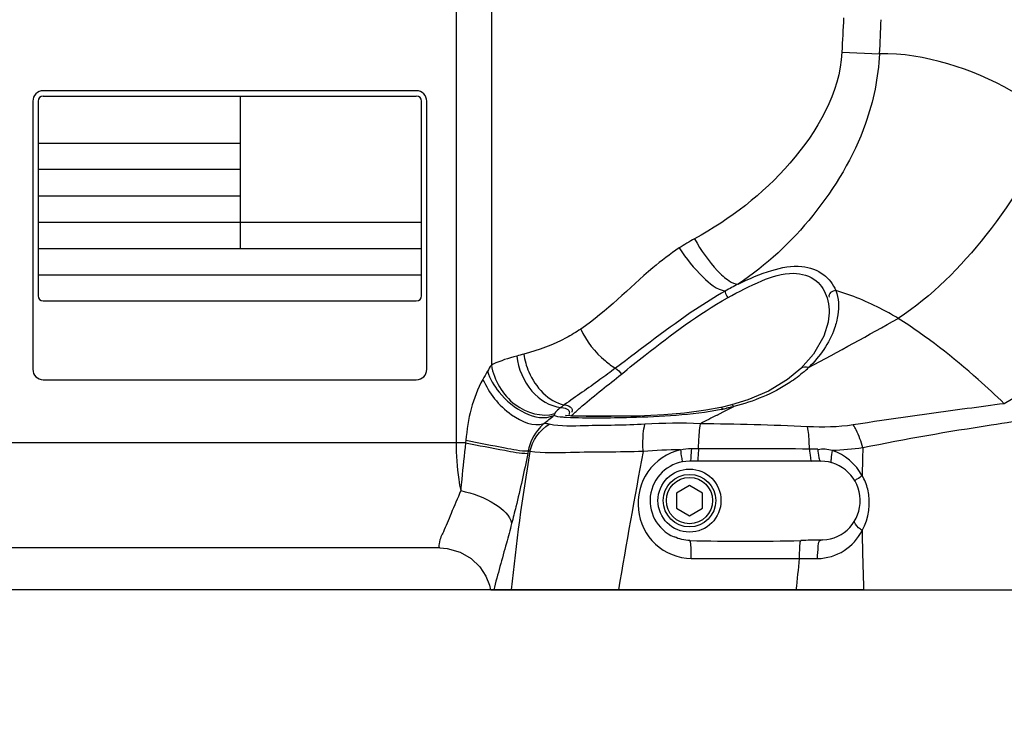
# Model space of a CAD drawing. Header units: millimetres. Extents: x 0 to 11890, y 0 to 8410.
# Tile 89 of 130: x 6231 to 6419, y 4562 to 4696. Entities that reach past the tile are written whole.
import ezdxf

# ---------------------------------------------------------------- set-up
doc = ezdxf.new("R2010")
doc.units = ezdxf.units.MM
doc.header["$LTSCALE"] = 653.95
doc.layers.get('0').update_dxf_attribs({"linetype": 'CONTINUOUS'})
for name, color, linetype in [('304103000011DXF_CONTINUOUS_LINE', 7, 'CONTINUOUS'), ('304112000251DXF_CONTINUOUS_LINE', 7, 'CONTINUOUS'), ('501023000001DXF_CONTINUOUS_LINE', 7, 'CONTINUOUS'), ('504021000002DXF_CONTINUOUS_LINE', 7, 'CONTINUOUS'), ('JISHUZILIAO_DXF_DIMENSION', 7, 'CONTINUOUS')]:
    doc.layers.add(name, color=color, linetype=linetype)
doc.styles.get("Standard").update_dxf_attribs({"font": 'txt', "width": 0.7})
doc.dimstyles.new('DIMSTYLE_14', dxfattribs={"dimtxt": 85, "dimasz": 60, "dimexe": 1, "dimexo": 0, "dimgap": 2.125, "dimtad": 1, "dimdsep": 46, "dimtxsty": 'Standard', "dimblk": '_FILLED', "dimblk1": '_FILLED', "dimblk2": '_FILLED', "dimcen": 0.09, "dimclrt": 5, "dimazin": 2, "dimtp": 0.8, "dimtm": 0.8, "dimtfac": 1, "dimtofl": 0, "dimtmove": 0, "dimatfit": 3, "dimldrblk": '_FILLED', "dimfxl": 1, "dimtolj": 1, "dimarcsym": 0})
doc.dimstyles.new('DIMSTYLE_15', dxfattribs={"dimtxt": 85, "dimasz": 60, "dimexe": 1, "dimexo": 0, "dimgap": 2.125, "dimtad": 1, "dimdsep": 46, "dimtxsty": 'Standard', "dimblk": '_FILLED', "dimblk1": '_FILLED', "dimblk2": '_FILLED', "dimcen": 0.09, "dimclrt": 5, "dimazin": 2, "dimtp": 1.2, "dimtm": 1.2, "dimtfac": 1, "dimtofl": 0, "dimtmove": 0, "dimatfit": 3, "dimldrblk": '_FILLED', "dimfxl": 1, "dimtolj": 1, "dimarcsym": 0})
doc.dimstyles.new('DIMSTYLE_7', dxfattribs={"dimtxt": 85, "dimasz": 60, "dimexe": 1, "dimexo": 0, "dimgap": 2.125, "dimtad": 0, "dimtih": 1, "dimtoh": 1, "dimdsep": 46, "dimtxsty": 'Standard', "dimblk": '_FILLED', "dimblk1": '_FILLED', "dimblk2": '_FILLED', "dimcen": 0.09, "dimclrt": 5, "dimazin": 2, "dimtp": 0.1, "dimtm": 0.1, "dimtfac": 1, "dimtofl": 0, "dimtmove": 0, "dimatfit": 3, "dimldrblk": '_FILLED', "dimfxl": 1, "dimtolj": 1, "dimarcsym": 0})
doc.dimstyles.new('DIMSTYLE_8', dxfattribs={"dimtxt": 85, "dimasz": 60, "dimexe": 1, "dimexo": 0, "dimgap": 2.125, "dimtad": 0, "dimtih": 1, "dimtoh": 1, "dimdec": 1, "dimdsep": 46, "dimtxsty": 'Standard', "dimblk": '_FILLED', "dimblk1": '_FILLED', "dimblk2": '_FILLED', "dimcen": 0.09, "dimclrt": 5, "dimazin": 2, "dimtp": 0.5, "dimtm": 0.5, "dimtfac": 1, "dimtdec": 1, "dimtofl": 0, "dimtmove": 0, "dimatfit": 3, "dimldrblk": '_FILLED', "dimfxl": 1, "dimtolj": 1, "dimarcsym": 0})

# ---------------------------------------------------------------- blocks, each defined once
blk = doc.blocks.new('*D17')
at = {"layer": 'JISHUZILIAO_DXF_DIMENSION', "color": 2, "linetype": 'Continuous', "transparency": 16777216}
blk.add_line((5346.74, 4458.61), (4994.01, 4458.61), dxfattribs=at)
blk = doc.blocks.new('_FILLED')
at = {"color": 0, "linetype": 'ByBlock'}
blk.add_solid([(0, 0), (-1, 0.1667), (-1, -0.1667)], dxfattribs=at)
blk = doc.blocks.new('*D18')
at = {"layer": 'JISHUZILIAO_DXF_DIMENSION', "color": 2, "linetype": 'Continuous', "transparency": 16777216}
blk.add_line((6391.87, 4587.3), (4994.01, 4587.3), dxfattribs=at)
blk = doc.blocks.new('*D26')
at = {"layer": 'JISHUZILIAO_DXF_DIMENSION', "color": 2, "linetype": 'Continuous', "transparency": 16777216}
for p, q in [((6673.72, 5042.3), (6064.59, 5042.3)), ((6074.59, 5042.3), (6074.59, 4814.8)), ((6074.59, 4587.3), (6074.59, 4814.8)), ((6391.87, 4587.3), (6064.59, 4587.3))]:
    blk.add_line(p, q, dxfattribs=at)
at = {"layer": 'JISHUZILIAO_DXF_DIMENSION', "color": 2, "linetype": 'Continuous', "transparency": 16777216, "xscale": 60, "yscale": 60, "zscale": 60}
for p, rotation in [((6074.59, 5042.3), 90), ((6074.59, 4587.3), 270)]:
    blk.add_blockref('_FILLED', p, dxfattribs=dict(at, rotation=rotation))
blk = doc.blocks.new('*D29')
at = {"layer": 'JISHUZILIAO_DXF_DIMENSION', "color": 2, "linetype": 'Continuous', "transparency": 16777216}
for p, q in [((6852.12, 6104.3), (5782.02, 6104.3)), ((5792.02, 6104.3), (5792.02, 5345.8)), ((5792.02, 4587.3), (5792.02, 5345.8)), ((6391.87, 4587.3), (5782.02, 4587.3))]:
    blk.add_line(p, q, dxfattribs=at)
at = {"layer": 'JISHUZILIAO_DXF_DIMENSION', "color": 2, "linetype": 'Continuous', "transparency": 16777216, "xscale": 60, "yscale": 60, "zscale": 60}
for p, rotation in [((5792.02, 6104.3), 90), ((5792.02, 4587.3), 270)]:
    blk.add_blockref('_FILLED', p, dxfattribs=dict(at, rotation=rotation))

msp = doc.modelspace()

# ---------------------------------------------------------------- linework, layer by layer
at = {"color": 2, "linetype": 'Continuous'}
msp.add_arc((6713.715, 5042.3), 1602.087, 295, 180, dxfattribs=at)
at = {"layer": '304103000011DXF_CONTINUOUS_LINE', "color": 9, "linetype": 'Continuous'}
for p, q in [((6314.299, 4715.3), (6314.299, 4615.3)), ((6321.004, 4715.3), (6321.004, 4630.085)), ((6387.723, 4689.667), (6394.857, 4689.36)), ((6321.321, 4630.245), (6321.004, 4630.085)), ((6365.144, 4621.18), (6366.912, 4622.085)), ((6366.912, 4622.084), (6367.136, 4622.199)), ((6333.093, 4620.924), (6333.062, 4620.86)), ((6336.253, 4620.431), (6349.402, 4620.431)), ((6363.971, 4620.579), (6365.144, 4621.18)), ((6316.109, 4615.3), (6228.715, 4615.3)), ((6316.151, 4615.776), (6316.109, 4615.3)), ((6328.022, 4613.759), (6327.929, 4613.292))]:
    msp.add_line(p, q, dxfattribs=at)
at = {"layer": '304103000011DXF_CONTINUOUS_LINE', "color": 7, "linetype": 'Continuous'}
for p, q in [((6385.095, 4638.301), (6385.091, 4638.281)), ((6383.715, 4611.8), (6358.715, 4611.8)), ((6311.216, 4595.3), (6228.715, 4595.3)), ((6311.269, 4595.299), (6312.563, 4595.203)), ((6319.963, 4589.948), (6320.652, 4588.186)), ((6320.651, 4588.19), (6320.854, 4587.3)), ((6320.652, 4588.186), (6320.854, 4587.3)), ((6320.874, 4587.3), (6490.215, 4587.3))]:
    msp.add_line(p, q, dxfattribs=at)
for points in [[(6385.091, 4638.281), (6384.27, 4635.576), (6382.304, 4632.149), (6379.945, 4629.463)], [(6379.945, 4629.463), (6377.396, 4627.349), (6373.763, 4625.158), (6369.796, 4623.475), (6366.689, 4622.519)], [(6366.689, 4622.519), (6366.475, 4622.463), (6365.011, 4622.106), (6364.703, 4622.037)], [(6364.702, 4622.037), (6361.845, 4621.497), (6357.778, 4620.971), (6353.858, 4620.647), (6350.177, 4620.456), (6346.808, 4620.349), (6343.807, 4620.298), (6341.211, 4620.283), (6339.039, 4620.299), (6337.303, 4620.343), (6336.01, 4620.419), (6335.186, 4620.518), (6335.086, 4620.538)], [(6384.098, 4596.809), (6383.893, 4596.801), (6383.691, 4596.797)], [(6311.216, 4595.3), (6312.615, 4595.199), (6315.081, 4594.507)], [(6315.081, 4594.507), (6317.177, 4593.285), (6318.814, 4591.705), (6319.963, 4589.948)]]:
    msp.add_lwpolyline(points, dxfattribs=at)
at = {"layer": '304103000011DXF_CONTINUOUS_LINE', "color": 9, "linetype": 'Continuous'}
for centre, radius, start, end in [((8128.522, 4603.786), 1742.917, 176.962073, 177.175635), ((8430.989, 4603.594), 2037.938, 177.406059, 177.588033), ((6364.964, 4646.674), 23.678, 311.0655, 313.8822), ((6262.39, 4708.122), 112.479, 307.59094, 308.83644), ((6339.973, 4615.408), 6.25, 126.51495, 126.93842), ((6926.389, 3523.414), 1232.917, 117.140125, 117.306541), ((6355.706, 4665.745), 45.013, 281.62433, 281.96004), ((6362.626, 4636.464), 14.929, 279.25147, 282.03878), ((6734.259, 4545.291), 411.629, 170.43973, 174.14249), ((6325.09, 4603.913), 10.273, 71.51089, 73.41703), ((8213.265, 4267.479), 1895.265, 169.475629, 170.285016), ((6358.994, 4492.754), 121.245, 90.94351, 94.30925), ((6360.308, 4078.449), 535.707, 89.98559, 90.13126), ((6356.146, -3645.42), 8259.577, 89.8236937, 89.9701906), ((6781.071, 4603.779), 389.511, 178.4481, 179.22589), ((6830.983, 4603.843), 439.426, 180.68517, 182.15752), ((4795.555, 4753.784), 1592.224, 353.998133, 354.214068)]:
    msp.add_arc(centre, radius, start, end, dxfattribs=at)
at = {"layer": '304103000011DXF_CONTINUOUS_LINE', "color": 7, "linetype": 'Continuous'}
for centre, radius, start, end in [((6358.715, 4604.3), 7.5, 90, 247.08295), ((6383.715, 4604.3), 7.5, 272.92095, 90), ((6369.389, 4959.745), 363.188, 268.32916, 271.66271)]:
    msp.add_arc(centre, radius, start, end, dxfattribs=at)
at = {"layer": '304103000011DXF_CONTINUOUS_LINE', "color": 9, "linetype": 'Continuous'}
for points, knots in [([(6387.723, 4689.667), (6387.34, 4681.904), (6378.827, 4667.305), (6366.47, 4657.839), (6359.692, 4654.134)], [0, 0, 0, 0, 0.5015598, 1, 1, 1, 1]), ([(6394.857, 4689.36), (6394.69, 4684.836), (6392.316, 4673.634), (6383.076, 4658.212), (6373.352, 4649.032), (6367.97, 4645.499)], [0, 0, 0, 0, 0.2560474, 0.6358458, 1, 1, 1, 1]), ([(6428.413, 4676.836), (6425.766, 4678.813), (6415.731, 4685.413), (6403.6, 4689.463), (6394.857, 4689.36)], [0, 0, 0, 0, 0.2742192, 1, 1, 1, 1]), ([(6428.413, 4676.836), (6424.949, 4668.998), (6416.496, 4654.965), (6404.862, 4643.189), (6398.457, 4638.97)], [0, 0, 0, 0, 0.5277111, 1, 1, 1, 1]), ([(6359.692, 4654.134), (6360.895, 4651.931), (6362.91, 4649.009), (6365.876, 4646.278), (6367.359, 4645.492), (6367.97, 4645.499)], [0, 0, 0, 0, 0.6156107, 0.8501858, 1, 1, 1, 1]), ([(6356.781, 4652.383), (6355.027, 4651.237), (6348.596, 4646.284), (6342.997, 4640.307), (6338.014, 4636.954)], [0, 0, 0, 0, 0.2586441, 1, 1, 1, 1]), ([(6356.781, 4652.383), (6358.057, 4650.365), (6360.586, 4647.313), (6363.88, 4644.463), (6365.513, 4644.176)], [0, 0, 0, 0, 0.590137, 1, 1, 1, 1]), ([(6367.97, 4645.499), (6370.049, 4646.505), (6373.923, 4648.207), (6379.667, 4649.35), (6384.353, 4647.776), (6386.068, 4645.439), (6386.57, 4644.276)], [0, 0, 0, 0, 0.3310041, 0.6068486, 0.8183906, 1, 1, 1, 1]), ([(6365.954, 4642.881), (6368.078, 4644.064), (6372.044, 4646.144), (6377.886, 4648.116), (6383.001, 4646.724), (6384.536, 4644.113), (6384.921, 4642.882)], [0, 0, 0, 0, 0.332985, 0.6163958, 0.8232543, 1, 1, 1, 1]), ([(6365.513, 4644.176), (6363.575, 4643.092), (6356.374, 4638.54), (6349.683, 4633.271), (6344.644, 4629.511)], [0, 0, 0, 0, 0.2609811, 1, 1, 1, 1]), ([(6345.755, 4628.37), (6347.262, 4629.585), (6353.731, 4634.764), (6360.398, 4639.788), (6365.954, 4642.881)], [0, 0, 0, 0, 0.233342, 1, 1, 1, 1]), ([(6365.513, 4644.176), (6365.515, 4644.116), (6365.56, 4643.697), (6365.763, 4643.31), (6365.946, 4643.001)], [0, 0, 0, 0, 0.1421762, 1, 1, 1, 1]), ([(6386.57, 4644.276), (6386.221, 4644.21), (6385.528, 4644.119), (6385.193, 4643.319), (6385.314, 4643.046)], [0, 0, 0, 0, 0.544007, 1, 1, 1, 1]), ([(6398.457, 4638.97), (6397.496, 4639.557), (6393.716, 4641.702), (6389.66, 4643.369), (6386.57, 4644.276)], [0, 0, 0, 0, 0.2590393, 1, 1, 1, 1]), ([(6446.236, 4644.34), (6444.003, 4642.151), (6435.43, 4634.206), (6426.068, 4627.026), (6418.647, 4622.747)], [0, 0, 0, 0, 0.2674485, 1, 1, 1, 1]), ([(6386.963, 4639.634), (6386.834, 4638.774), (6385.862, 4635.014), (6383.527, 4631.692), (6381.377, 4629.608)], [0, 0, 0, 0, 0.225055, 1, 1, 1, 1]), ([(6418.647, 4622.747), (6417.02, 4624.304), (6410.703, 4630.197), (6403.847, 4635.54), (6398.457, 4638.97)], [0, 0, 0, 0, 0.2606598, 1, 1, 1, 1]), ([(6338.014, 4636.954), (6337.121, 4636.353), (6333.748, 4634.274), (6329.967, 4632.958), (6327.194, 4632.19)], [0, 0, 0, 0, 0.2722073, 1, 1, 1, 1]), ([(6338.014, 4636.954), (6339.099, 4634.635), (6341.228, 4631.862), (6343.959, 4629.905), (6344.644, 4629.511)], [0, 0, 0, 0, 0.7642018, 1, 1, 1, 1]), ([(6325.826, 4631.812), (6326.129, 4629.411), (6327.912, 4624.983), (6332.129, 4622.245), (6334.225, 4622.039)], [0, 0, 0, 0, 0.5346962, 1, 1, 1, 1]), ([(6327.194, 4632.19), (6327.348, 4631.031), (6328.409, 4626.953), (6331.862, 4623.129), (6334.879, 4622.52)], [0, 0, 0, 0, 0.2752193, 1, 1, 1, 1]), ([(6321.004, 4630.085), (6321.513, 4627.204), (6324.456, 4621.959), (6330.605, 4620.121), (6333.062, 4620.86)], [0, 0, 0, 0, 0.5327525, 1, 1, 1, 1]), ([(6320.245, 4628.906), (6320.762, 4627.478), (6323.224, 4622.959), (6329.445, 4619.03), (6332.926, 4620.508)], [0, 0, 0, 0, 0.2864884, 1, 1, 1, 1]), ([(6344.644, 4629.511), (6343.656, 4628.775), (6340.44, 4626.39), (6337.131, 4624.135), (6334.879, 4622.52)], [0, 0, 0, 0, 0.3077573, 1, 1, 1, 1]), ([(6336.75, 4620.933), (6337.252, 4621.41), (6340.209, 4623.946), (6343.264, 4626.36), (6345.755, 4628.37)], [0, 0, 0, 0, 0.1778344, 1, 1, 1, 1]), ([(6380.519, 4628.822), (6379.664, 4628.077), (6375.66, 4625.054), (6370.882, 4623.17), (6367.136, 4622.199)], [0, 0, 0, 0, 0.2265989, 1, 1, 1, 1]), ([(6319.38, 4627.375), (6320.585, 4624.742), (6323.593, 4620.759), (6329.016, 4618.264), (6331.005, 4618.995)], [0, 0, 0, 0, 0.5774828, 1, 1, 1, 1]), ([(6334.879, 4622.52), (6334.763, 4622.437), (6334.553, 4622.286), (6334.346, 4622.131), (6334.257, 4622.055)], [0, 0, 0, 0, 0.5502856, 1, 1, 1, 1]), ([(6367.136, 4622.199), (6367.021, 4622.17), (6366.79, 4622.111), (6366.559, 4622.053), (6366.443, 4622.024)], [0, 0, 0, 0, 0.499305, 1, 1, 1, 1]), ([(6367.136, 4622.199), (6367.069, 4622.296), (6366.958, 4622.447), (6366.759, 4622.538), (6366.689, 4622.519)], [0, 0, 0, 0, 0.622099, 1, 1, 1, 1]), ([(6418.647, 4622.747), (6416.283, 4622.436), (6406.693, 4621.15), (6397.106, 4619.84), (6389.903, 4618.707)], [0, 0, 0, 0, 0.246427, 1, 1, 1, 1]), ([(6333.062, 4620.86), (6333.039, 4620.808), (6332.985, 4620.682), (6332.943, 4620.55), (6332.919, 4620.473)], [0, 0, 0, 0, 0.4124592, 1, 1, 1, 1]), ([(6335.295, 4620.12), (6335.023, 4620.136), (6334.232, 4620.203), (6333.39, 4620.253), (6332.926, 4620.508)], [0, 0, 0, 0, 0.3399739, 1, 1, 1, 1]), ([(6334.225, 4622.039), (6334.089, 4621.934), (6333.677, 4621.605), (6333.26, 4621.242), (6333.093, 4620.924)], [0, 0, 0, 0, 0.3230814, 1, 1, 1, 1]), ([(6364.776, 4621.655), (6359.121, 4620.491), (6349.209, 4620.119), (6339.365, 4619.891), (6335.295, 4620.12)], [0, 0, 0, 0, 0.586182, 1, 1, 1, 1]), ([(6335.857, 4621.002), (6335.849, 4620.95), (6335.823, 4620.843), (6335.781, 4620.74), (6335.756, 4620.687)], [0, 0, 0, 0, 0.4688165, 1, 1, 1, 1]), ([(6336.253, 4620.431), (6336.327, 4620.512), (6336.496, 4620.693), (6336.679, 4620.861), (6336.784, 4620.951)], [0, 0, 0, 0, 0.4418078, 1, 1, 1, 1]), ([(6336.285, 4621.902), (6336.332, 4621.826), (6336.402, 4621.641), (6336.385, 4621.444), (6336.361, 4621.346)], [0, 0, 0, 0, 0.469396, 1, 1, 1, 1]), ([(6336.361, 4621.346), (6336.353, 4621.315), (6336.334, 4621.253), (6336.311, 4621.193), (6336.297, 4621.162)], [0, 0, 0, 0, 0.4820246, 1, 1, 1, 1]), ([(6365.034, 4621.709), (6364.984, 4621.801), (6364.912, 4621.933), (6364.757, 4622.049), (6364.703, 4622.037)], [0, 0, 0, 0, 0.6520276, 1, 1, 1, 1]), ([(6366.443, 4622.024), (6366.326, 4621.996), (6366.093, 4621.94), (6365.858, 4621.888), (6365.74, 4621.863)], [0, 0, 0, 0, 0.4984167, 1, 1, 1, 1]), ([(6331.005, 4618.995), (6330.697, 4618.716), (6329.289, 4617.263), (6328.311, 4615.342), (6328.022, 4613.759)], [0, 0, 0, 0, 0.2053141, 1, 1, 1, 1]), ([(6350.241, 4618.832), (6346.418, 4618.597), (6340.376, 4618.672), (6334.213, 4618.346), (6332.018, 4618.832)], [0, 0, 0, 0, 0.6300619, 1, 1, 1, 1]), ([(6349.884, 4613.656), (6349.863, 4614.172), (6349.84, 4615.899), (6349.918, 4617.659), (6350.241, 4618.832)], [0, 0, 0, 0, 0.2979582, 1, 1, 1, 1]), ([(6360.443, 4614.156), (6360.454, 4614.621), (6360.512, 4616.219), (6360.617, 4617.819), (6360.787, 4618.941)], [0, 0, 0, 0, 0.2905978, 1, 1, 1, 1]), ([(6381.561, 4614.118), (6381.552, 4614.52), (6381.497, 4615.941), (6381.381, 4617.363), (6381.211, 4618.371)], [0, 0, 0, 0, 0.2820914, 1, 1, 1, 1]), ([(6391.703, 4614.328), (6391.409, 4615.514), (6390.881, 4617.026), (6390.098, 4618.404), (6389.903, 4618.707)], [0, 0, 0, 0, 0.7721211, 1, 1, 1, 1]), ([(6424.205, 4619.865), (6421.518, 4619.473), (6410.65, 4617.836), (6399.806, 4616.005), (6391.703, 4614.328)], [0, 0, 0, 0, 0.24707, 1, 1, 1, 1]), ([(6314.299, 4615.3), (6314.299, 4612.976), (6314.498, 4609.918), (6315.023, 4606.913), (6315.17, 4606.202)], [0, 0, 0, 0, 0.7619266, 1, 1, 1, 1]), ([(6316.109, 4615.3), (6315.815, 4612.994), (6315.495, 4609.961), (6315.228, 4606.925), (6315.17, 4606.203)], [0, 0, 0, 0, 0.7624519, 1, 1, 1, 1]), ([(6316.109, 4615.3), (6318.579, 4614.781), (6322.506, 4614.119), (6326.456, 4613.284), (6327.929, 4613.292)], [0, 0, 0, 0, 0.6313817, 1, 1, 1, 1]), ([(6316.152, 4615.776), (6318.63, 4615.251), (6322.572, 4614.587), (6326.54, 4613.743), (6328.022, 4613.759)], [0, 0, 0, 0, 0.630991, 1, 1, 1, 1]), ([(6327.929, 4613.292), (6327.255, 4609.886), (6326.266, 4605.423), (6325.141, 4600.995), (6324.863, 4599.934)], [0, 0, 0, 0, 0.759973, 1, 1, 1, 1]), ([(6349.884, 4613.656), (6345.279, 4613.482), (6338.123, 4613.609), (6330.888, 4613.251), (6328.348, 4613.656)], [0, 0, 0, 0, 0.641768, 1, 1, 1, 1]), ([(6356.997, 4613.982), (6354.559, 4613.449), (6349.978, 4610.327), (6348.081, 4602.516), (6351.564, 4595.336), (6356.611, 4593.318), (6359.059, 4593.314)], [0, 0, 0, 0, 0.253183, 0.5050703, 0.7516479, 1, 1, 1, 1]), ([(6356.997, 4613.982), (6357.099, 4613.432), (6357.06, 4612.872), (6357.395, 4611.686), (6357.172, 4611.639)], [0, 0, 0, 0, 0.7109398, 1, 1, 1, 1]), ([(6359.081, 4614.155), (6359.065, 4613.589), (6358.927, 4613.029), (6358.949, 4611.8), (6358.715, 4611.8)], [0, 0, 0, 0, 0.7075949, 1, 1, 1, 1]), ([(6360.443, 4614.156), (6360.43, 4613.59), (6360.275, 4613.044), (6360.359, 4611.8), (6360.128, 4611.8)], [0, 0, 0, 0, 0.7104271, 1, 1, 1, 1]), ([(6381.561, 4614.118), (6381.582, 4613.56), (6381.693, 4612.978), (6381.782, 4611.8), (6382.02, 4611.8)], [0, 0, 0, 0, 0.7017253, 1, 1, 1, 1]), ([(6383.142, 4614.119), (6383.168, 4613.559), (6383.257, 4612.936), (6383.467, 4611.8), (6383.715, 4611.8)], [0, 0, 0, 0, 0.6927197, 1, 1, 1, 1]), ([(6385.908, 4613.827), (6385.781, 4613.295), (6385.685, 4612.677), (6385.608, 4611.561), (6385.843, 4611.491)], [0, 0, 0, 0, 0.6904167, 1, 1, 1, 1]), ([(6391.595, 4609.041), (6391.244, 4608.824), (6390.987, 4608.516), (6390.138, 4608.176), (6390.216, 4608.04)], [0, 0, 0, 0, 0.7245707, 1, 1, 1, 1]), ([(6391.588, 4598.588), (6392.902, 4600.885), (6393.44, 4604.907), (6392.057, 4608.234), (6391.595, 4609.041)], [0, 0, 0, 0, 0.7399931, 1, 1, 1, 1]), ([(6315.17, 4606.202), (6314.577, 4604.739), (6313.466, 4602.222), (6312.038, 4598.557), (6311.134, 4596.996), (6310.948, 4595.299), (6311.216, 4595.3)], [0, 0, 0, 0, 0.4039612, 0.7260009, 0.9314737, 1, 1, 1, 1]), ([(6315.171, 4606.202), (6317.485, 4605.706), (6321.104, 4604.402), (6324.607, 4601.507), (6324.863, 4599.933)], [0, 0, 0, 0, 0.5975854, 1, 1, 1, 1]), ([(6324.863, 4599.934), (6324.537, 4598.689), (6323.416, 4594.473), (6322.201, 4590.282), (6321.453, 4587.3)], [0, 0, 0, 0, 0.2950361, 1, 1, 1, 1]), ([(6391.588, 4598.588), (6391.349, 4598.76), (6390.777, 4599.227), (6389.959, 4600.112), (6390.221, 4600.567)], [0, 0, 0, 0, 0.3593551, 1, 1, 1, 1]), ([(6383.119, 4593.278), (6384.868, 4593.283), (6388.387, 4594.364), (6390.785, 4597.08), (6391.588, 4598.588)], [0, 0, 0, 0, 0.5058601, 1, 1, 1, 1]), ([(6359.06, 4593.314), (6359.074, 4594.02), (6359.009, 4595.138), (6358.984, 4596.322), (6358.8, 4596.712)], [0, 0, 0, 0, 0.6207245, 1, 1, 1, 1]), ([(6379.667, 4593.269), (6379.652, 4593.983), (6379.718, 4595.115), (6379.741, 4596.313), (6379.927, 4596.71)], [0, 0, 0, 0, 0.6194673, 1, 1, 1, 1]), ([(6383.113, 4593.277), (6383.084, 4594.079), (6383.219, 4595.043), (6383.297, 4596.72), (6383.691, 4596.797)], [0, 0, 0, 0, 0.6664596, 1, 1, 1, 1])]:
    msp.add_open_spline(points, degree=3, knots=knots, dxfattribs=at)
for points in [[(6359.692, 4654.134), (6358.698, 4653.591), (6357.729, 4653.002), (6356.781, 4652.383)], [(6367.97, 4645.499), (6367.144, 4645.072), (6366.321, 4644.637), (6365.522, 4644.161)], [(6384.921, 4642.882), (6385.378, 4641.423), (6385.36, 4639.806), (6385.095, 4638.301)], [(6386.57, 4644.276), (6387.127, 4642.826), (6387.192, 4641.17), (6386.963, 4639.634)], [(6381.377, 4629.608), (6387.105, 4632.665), (6392.782, 4635.815), (6398.457, 4638.97)], [(6325.826, 4631.812), (6324.295, 4631.383), (6322.75, 4630.941), (6321.321, 4630.245)], [(6327.194, 4632.19), (6326.741, 4632.065), (6326.288, 4631.944), (6325.838, 4631.812)], [(6321.004, 4630.085), (6320.722, 4629.709), (6320.449, 4629.311), (6320.294, 4628.867)], [(6381.377, 4629.608), (6380.931, 4629.785), (6380.288, 4629.798), (6379.945, 4629.462)], [(6320.245, 4628.906), (6319.961, 4628.389), (6319.674, 4627.872), (6319.366, 4627.369)], [(6344.644, 4629.511), (6345.1, 4629.24), (6345.479, 4628.823), (6345.755, 4628.37)], [(6319.38, 4627.375), (6317.4, 4623.884), (6316.507, 4619.773), (6316.151, 4615.776)], [(6334.879, 4622.52), (6335.39, 4622.485), (6336.015, 4622.337), (6336.285, 4621.902)], [(6334.225, 4622.039), (6334.869, 4622.049), (6335.952, 4621.639), (6335.857, 4621.002)], [(6328.348, 4613.656), (6328.808, 4615.72), (6330.218, 4617.721), (6332.018, 4618.832)], [(6332.018, 4618.832), (6331.684, 4618.906), (6331.345, 4618.964), (6331.005, 4618.995)], [(6360.787, 4618.941), (6357.274, 4619.068), (6353.75, 4619.047), (6350.241, 4618.832)], [(6381.211, 4618.371), (6374.407, 4618.67), (6367.597, 4618.841), (6360.787, 4618.941)], [(6389.903, 4618.707), (6387.039, 4618.257), (6384.108, 4618.243), (6381.211, 4618.371)], [(6359.081, 4614.155), (6358.391, 4614.153), (6357.672, 4614.146), (6357.026, 4613.904)], [(6383.142, 4614.119), (6382.615, 4614.117), (6382.087, 4614.116), (6381.56, 4614.12)], [(6385.908, 4613.827), (6385.017, 4614.023), (6384.058, 4614.205), (6383.174, 4613.978)], [(6391.703, 4614.328), (6389.785, 4614.045), (6387.846, 4613.895), (6385.908, 4613.827)], [(6391.595, 4609.041), (6390.424, 4611.225), (6388.274, 4613.09), (6385.908, 4613.827)], [(6359.059, 4593.314), (6365.928, 4593.304), (6372.798, 4593.289), (6379.667, 4593.269)], [(6379.667, 4593.269), (6380.818, 4593.271), (6381.968, 4593.274), (6383.119, 4593.278)]]:
    msp.add_open_spline(points, degree=3, dxfattribs=at)
at = {"layer": '304103000011DXF_CONTINUOUS_LINE', "color": 7, "linetype": 'Continuous'}
for points in [[(6358.8, 4596.712), (6357.773, 4596.741), (6356.741, 4596.992), (6355.795, 4597.391)], [(6383.691, 4596.797), (6382.436, 4596.787), (6381.182, 4596.747), (6379.927, 4596.71)]]:
    msp.add_open_spline(points, degree=3, dxfattribs=at)
at = {"layer": '304112000251DXF_CONTINUOUS_LINE', "color": 7, "linetype": 'Continuous'}
for p, q in [((6306.715, 4682.3), (6235.715, 4682.3)), ((6233.715, 4680.3), (6233.715, 4629.3)), ((6308.715, 4629.3), (6308.715, 4680.3)), ((6235.715, 4627.3), (6306.715, 4627.3))]:
    msp.add_line(p, q, dxfattribs=at)
at = {"layer": '304112000251DXF_CONTINUOUS_LINE', "color": 4, "linetype": 'Continuous'}
for p, q in [((6234.715, 4680.3), (6234.715, 4643.3)), ((6235.715, 4681.3), (6306.715, 4681.3)), ((6273.215, 4681.3), (6273.215, 4652.3)), ((6307.715, 4643.3), (6307.715, 4680.3)), ((6234.715, 4672.3), (6273.215, 4672.3)), ((6273.215, 4667.3), (6234.715, 4667.3)), ((6234.715, 4662.3), (6273.215, 4662.3)), ((6234.715, 4657.3), (6307.715, 4657.3)), ((6234.715, 4652.3), (6307.715, 4652.3)), ((6234.715, 4647.3), (6307.715, 4647.3)), ((6235.715, 4642.3), (6306.715, 4642.3))]:
    msp.add_line(p, q, dxfattribs=at)
at = {"layer": '304112000251DXF_CONTINUOUS_LINE', "color": 7, "linetype": 'Continuous'}
for centre, start, end in [((6235.715, 4680.3), 90, 180), ((6306.715, 4680.3), 0, 90), ((6235.715, 4629.3), 180, 270), ((6306.715, 4629.3), 270, 360)]:
    msp.add_arc(centre, 2, start, end, dxfattribs=at)
at = {"layer": '304112000251DXF_CONTINUOUS_LINE', "color": 4, "linetype": 'Continuous'}
for centre, start, end in [((6235.715, 4680.3), 90, 180), ((6306.715, 4680.3), 0, 90), ((6235.715, 4643.3), 180, 270), ((6306.715, 4643.3), 270, 360)]:
    msp.add_arc(centre, 1, start, end, dxfattribs=at)
at = {"layer": '501023000001DXF_CONTINUOUS_LINE', "color": 7, "linetype": 'Continuous'}
for p, q in [((6358.715, 4607.186), (6356.215, 4605.743)), ((6361.215, 4605.743), (6358.715, 4607.186)), ((6356.215, 4605.743), (6356.215, 4602.856)), ((6361.215, 4602.856), (6361.215, 4605.743)), ((6356.215, 4602.856), (6358.715, 4601.413)), ((6358.715, 4601.413), (6361.215, 4602.856))]:
    msp.add_line(p, q, dxfattribs=at)
msp.add_circle((6358.715, 4604.3), 5, dxfattribs=at)
at = {"layer": '501023000001DXF_CONTINUOUS_LINE', "color": 9, "linetype": 'Continuous'}
msp.add_circle((6358.715, 4604.3), 4.4, dxfattribs=at)
at = {"layer": '504021000002DXF_CONTINUOUS_LINE', "color": 7, "linetype": 'Continuous'}
msp.add_circle((6358.715, 4604.3), 6, dxfattribs=at)

# ---------------------------------------------------------------- dimensions: what is measured, and where the dimension line sits
at = {"layer": 'JISHUZILIAO_DXF_DIMENSION', "color": 2, "linetype": 'Continuous'}
for base, p1, p2, angle, dimstyle, picture, middle in [((5792.022, 4587.3), (6852.124, 6104.3), (6391.868, 4587.3), 270, 'DIMSTYLE_15', '*D29', (5792.022, 5226.8)), ((6074.593, 5042.3), (6391.868, 4587.3), (6673.715, 5042.3), 90, 'DIMSTYLE_14', '*D26', (6074.593, 4725.55))]:
    dim = msp.add_linear_dim(base=base, p1=p1, p2=p2, angle=angle, dimstyle=dimstyle, dxfattribs=at)
    dim.commit()
    dim.dimension.update_dxf_attribs({"geometry": picture, "text_midpoint": middle, "dimtype": 160})
for feature_location, offset, origin, dimstyle, override, picture, middle in [((6391.868071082, 4587.299512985), (-1397.856682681, 0), (6391.868071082, 4587.299512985), 'DIMSTYLE_7', {"dimgap": 21.250019, "dimtad": 1, "dimtih": 0, "dimtoh": 0}, '*D18', (4892.011388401, 4608.549512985)), ((5346.74, 4458.612), (-352.728, 0), (6391.868, 4587.3), 'DIMSTYLE_8', {"dimgap": 21.249889, "dimtad": 1, "dimtih": 0, "dimtoh": 0}, '*D17', (4654.011, 4479.862))]:
    dim = msp.add_ordinate_dim(feature_location=feature_location, offset=offset, dtype=0, origin=origin, dimstyle=dimstyle, override=override, dxfattribs=at)
    dim.commit()
    dim.dimension.update_dxf_attribs({"geometry": picture, "text_midpoint": middle})

doc.saveas('drawing.dxf')
